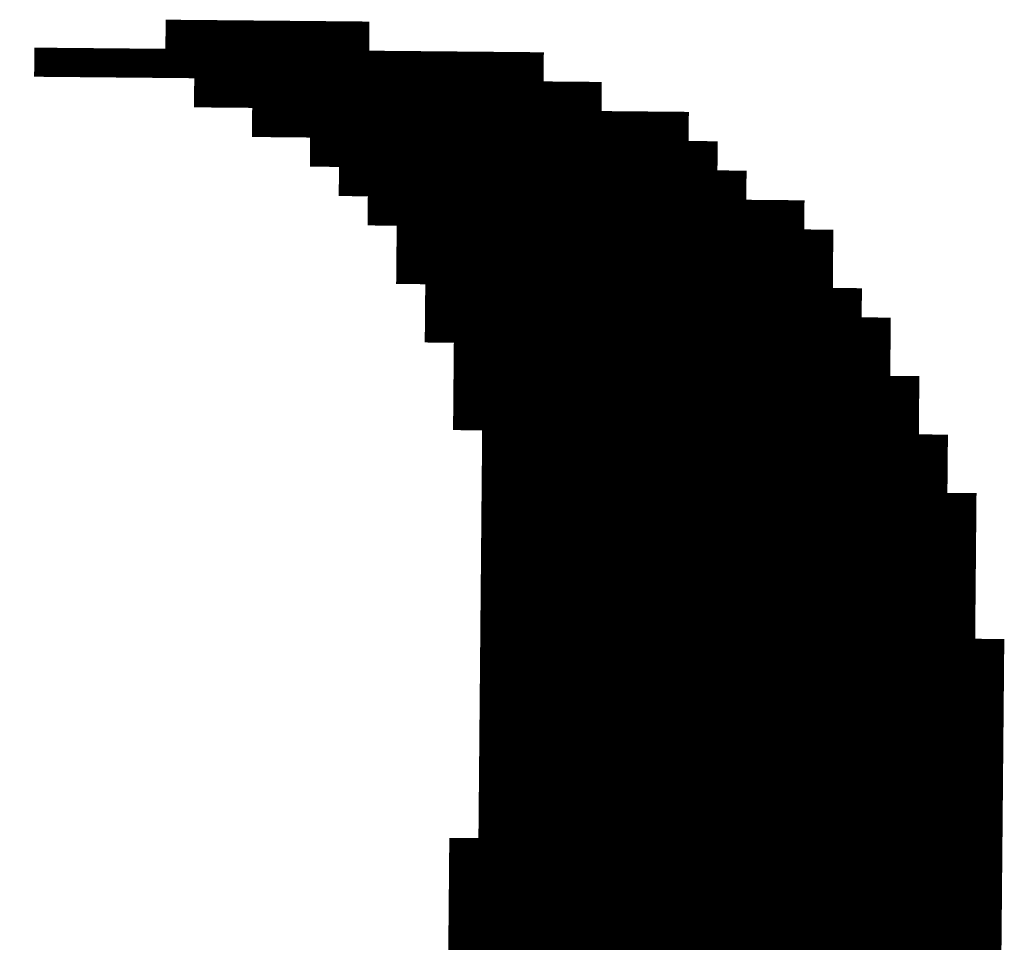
# Model space of a CAD drawing. Extents: x 63 to 129, y -4 to 99.
# Tile 59 of 69: x 80.33 to 81.189, y 11.961 to 12.766. Entities that reach past the tile are written whole.
import ezdxf

# ---------------------------------------------------------------- set-up
doc = ezdxf.new("R2010")
doc.units = 0
doc.layers.get('0').update_dxf_attribs({"linetype": 'CONTINUOUS'})
doc.layers.add('2D_LINE_29', color=112, linetype='CONTINUOUS')

# ---------------------------------------------------------------- blocks, each defined once
blk = doc.blocks.new('SMOOTH_0$0254')
at = {"const_width": 0.0127}
blk.add_lwpolyline([(-0.00635, 0, 1), (0.00635, 0, 1)], format="xyb", close=True, dxfattribs=at)
blk = doc.blocks.new('DRAWING_304')
at = {"layer": '2D_LINE_29', "const_width": 0.0254}
blk.add_lwpolyline([(0, 0), (-0.00023, 0.0254), (-0.00047, 0.0508)], dxfattribs=at)
at = {"layer": '2D_LINE_29'}
for p in [(-0.00023, 0.0254), (0, 0)]:
    blk.add_blockref('SMOOTH_0$0254', p, dxfattribs=at)
blk = doc.blocks.new('DRAWING_305')
at = {"layer": '2D_LINE_29', "const_width": 0.0254}
blk.add_lwpolyline([(0, 0), (-0.00023, 0.0254), (-0.00047, 0.0508), (-0.0007, 0.0762)], dxfattribs=at)
at = {"layer": '2D_LINE_29'}
for p in [(-0.00023, 0.0254), (0, 0)]:
    blk.add_blockref('SMOOTH_0$0254', p, dxfattribs=at)
blk = doc.blocks.new('DRAWING_306')
at = {"layer": '2D_LINE_29', "const_width": 0.0254}
blk.add_lwpolyline([(0, 0), (0.0254, 0.00023), (0.02517, 0.02563), (0.05056, 0.02587), (0.07596, 0.0261), (0.07573, 0.0515), (0.10113, 0.05173), (0.1009, 0.07713), (0.1263, 0.07736), (0.12606, 0.10276), (0.15146, 0.10299), (0.17686, 0.10323), (0.20226, 0.10346), (0.20203, 0.12886), (0.22743, 0.12909), (0.25282, 0.12932), (0.25259, 0.15472), (0.27799, 0.15496), (0.30339, 0.15519), (0.32879, 0.15542), (0.35419, 0.15566), (0.37959, 0.15589), (0.40498, 0.15612), (0.40475, 0.18152), (0.43015, 0.18175), (0.45555, 0.18199), (0.48095, 0.18222), (0.50635, 0.18245), (0.53175, 0.18269), (0.53151, 0.20808)], dxfattribs=at)
at = {"layer": '2D_LINE_29'}
for p in [(0.02517, 0.02563), (0.05056, 0.02587), (0, 0), (0.0254, 0.00023)]:
    blk.add_blockref('SMOOTH_0$0254', p, dxfattribs=at)
blk = doc.blocks.new('DRAWING_307')
at = {"layer": '2D_LINE_29', "const_width": 0.0254}
blk.add_lwpolyline([(0, 0), (0.0254, 0.00023), (0.02517, 0.02563), (0.05057, 0.02586), (0.05033, 0.05126), (0.07573, 0.0515), (0.0755, 0.0769), (0.1009, 0.07713), (0.1263, 0.07736), (0.12606, 0.10276), (0.15146, 0.10299), (0.15123, 0.12839), (0.17663, 0.12863), (0.17639, 0.15402), (0.20179, 0.15426), (0.22719, 0.15449), (0.25259, 0.15472), (0.25236, 0.18012), (0.27776, 0.18036), (0.30316, 0.18059), (0.30292, 0.20599), (0.32832, 0.20622), (0.35372, 0.20645), (0.37912, 0.20669), (0.40452, 0.20692), (0.42992, 0.20715), (0.45532, 0.20739), (0.45508, 0.23278), (0.48048, 0.23302), (0.50588, 0.23325), (0.53128, 0.23348), (0.53105, 0.25888), (0.53081, 0.28428)], dxfattribs=at)
at = {"layer": '2D_LINE_29'}
for p in [(0.0755, 0.0769), (0.1009, 0.07713), (0.05033, 0.05126), (0.07573, 0.0515), (0.02517, 0.02563), (0.05057, 0.02586), (0, 0), (0.0254, 0.00023)]:
    blk.add_blockref('SMOOTH_0$0254', p, dxfattribs=at)
blk = doc.blocks.new('DRAWING_308')
at = {"layer": '2D_LINE_29', "const_width": 0.0254}
blk.add_lwpolyline([(0, 0), (0.0254, 0.00023), (0.0508, 0.00047), (0.05056, 0.02587), (0.07596, 0.0261), (0.07573, 0.0515), (0.10113, 0.05173), (0.1009, 0.07713), (0.1263, 0.07736), (0.15169, 0.0776), (0.15146, 0.10299), (0.17686, 0.10323), (0.17663, 0.12863), (0.20203, 0.12886), (0.20179, 0.15426), (0.22719, 0.15449), (0.25259, 0.15472), (0.27799, 0.15496), (0.27776, 0.18036), (0.30316, 0.18059), (0.32856, 0.18082), (0.32832, 0.20622), (0.35372, 0.20645), (0.37912, 0.20669), (0.40452, 0.20692), (0.42992, 0.20715), (0.45532, 0.20739), (0.45508, 0.23279), (0.45485, 0.25818), (0.45462, 0.28358), (0.45438, 0.30898)], dxfattribs=at)
at = {"layer": '2D_LINE_29'}
for p in [(0, 0), (0.0254, 0.00023)]:
    blk.add_blockref('SMOOTH_0$0254', p, dxfattribs=at)
blk = doc.blocks.new('DRAWING_309')
at = {"layer": '2D_LINE_29', "const_width": 0.0254}
blk.add_lwpolyline([(0, 0), (0.0254, 0.00023), (0.02517, 0.02563), (0.05056, 0.02587), (0.07596, 0.0261), (0.07573, 0.0515), (0.10113, 0.05173), (0.1009, 0.07713), (0.1263, 0.07736), (0.12606, 0.10276), (0.15146, 0.10299), (0.17686, 0.10323), (0.17663, 0.12863), (0.20203, 0.12886), (0.20179, 0.15426), (0.22719, 0.15449), (0.22696, 0.17989), (0.25236, 0.18012), (0.27776, 0.18036), (0.30316, 0.18059), (0.30292, 0.20599), (0.32832, 0.20622), (0.35372, 0.20645), (0.35349, 0.23185), (0.37889, 0.23209), (0.40429, 0.23232), (0.42968, 0.23255), (0.45508, 0.23278), (0.48048, 0.23302), (0.48025, 0.25842), (0.50565, 0.25865), (0.50542, 0.28405), (0.53081, 0.28428), (0.53058, 0.30968), (0.55598, 0.30991), (0.58138, 0.31015), (0.58115, 0.33555), (0.60654, 0.33578), (0.63194, 0.33601), (0.63171, 0.36141), (0.65711, 0.36164), (0.7841, 0.36281)], dxfattribs=at)
at = {"layer": '2D_LINE_29'}
for p in [(0.02517, 0.02563), (0.05056, 0.02587), (0, 0), (0.0254, 0.00023)]:
    blk.add_blockref('SMOOTH_0$0254', p, dxfattribs=at)
blk = doc.blocks.new('DRAWING_310')
at = {"layer": '2D_LINE_29', "const_width": 0.0254}
blk.add_lwpolyline([(0, 0), (0.0254, 0.00023), (0.02517, 0.02563), (0.05057, 0.02586), (0.05033, 0.05126), (0.07573, 0.0515), (0.10113, 0.05173), (0.1009, 0.07713), (0.1263, 0.07736), (0.12606, 0.10276), (0.15146, 0.10299), (0.15123, 0.12839), (0.17663, 0.12863), (0.20203, 0.12886), (0.20179, 0.15426), (0.22719, 0.15449), (0.22696, 0.17989), (0.25236, 0.18012), (0.25213, 0.20552), (0.27752, 0.20575), (0.30292, 0.20599), (0.32832, 0.20622), (0.32809, 0.23162), (0.35349, 0.23185), (0.37889, 0.23209), (0.37865, 0.25748), (0.40405, 0.25772), (0.42945, 0.25795), (0.45485, 0.25818), (0.48025, 0.25842)], dxfattribs=at)
at = {"layer": '2D_LINE_29'}
for p in [(0.05033, 0.05126), (0.07573, 0.0515), (0.02517, 0.02563), (0.05057, 0.02586), (0, 0), (0.0254, 0.00023)]:
    blk.add_blockref('SMOOTH_0$0254', p, dxfattribs=at)
blk = doc.blocks.new('DRAWING_311')
at = {"layer": '2D_LINE_29', "const_width": 0.0254}
blk.add_lwpolyline([(0, 0), (0.0254, 0.00023), (0.02517, 0.02563), (0.05056, 0.02587), (0.05033, 0.05126), (0.07573, 0.0515), (0.10113, 0.05173), (0.1009, 0.07713), (0.1263, 0.07736), (0.12606, 0.10276), (0.15146, 0.10299), (0.15123, 0.12839), (0.17663, 0.12863), (0.20203, 0.12886), (0.20179, 0.15426), (0.22719, 0.15449), (0.22696, 0.17989), (0.25236, 0.18012), (0.25213, 0.20552), (0.27752, 0.20575), (0.30292, 0.20599), (0.32832, 0.20622), (0.32809, 0.23162), (0.35349, 0.23185), (0.37889, 0.23209), (0.40429, 0.23232), (0.42968, 0.23255), (0.45508, 0.23279)], dxfattribs=at)
at = {"layer": '2D_LINE_29'}
for p in [(0.05033, 0.05126), (0.07573, 0.0515), (0.02517, 0.02563), (0.05056, 0.02587), (0, 0), (0.0254, 0.00023)]:
    blk.add_blockref('SMOOTH_0$0254', p, dxfattribs=at)
blk = doc.blocks.new('DRAWING_312')
at = {"layer": '2D_LINE_29', "const_width": 0.0254}
blk.add_lwpolyline([(0, 0), (0.0254, 0.00023), (0.02517, 0.02563), (0.05056, 0.02586), (0.05033, 0.05126), (0.07573, 0.0515), (0.10113, 0.05173), (0.1009, 0.07713), (0.1263, 0.07736), (0.12606, 0.10276), (0.15146, 0.10299), (0.15123, 0.12839), (0.17663, 0.12863), (0.20203, 0.12886), (0.20179, 0.15426), (0.22719, 0.15449), (0.22696, 0.17989), (0.25236, 0.18012), (0.25212, 0.20552), (0.27752, 0.20575), (0.30292, 0.20599), (0.32832, 0.20622), (0.32809, 0.23162), (0.35349, 0.23185), (0.37889, 0.23209), (0.37865, 0.25748), (0.37842, 0.28288), (0.40382, 0.28312), (0.42922, 0.28335), (0.45462, 0.28358), (0.48002, 0.28382), (0.47978, 0.30921), (0.47955, 0.33461), (0.47932, 0.36001), (0.47908, 0.38541), (0.47885, 0.41081), (0.47862, 0.43621), (0.47838, 0.46161)], dxfattribs=at)
at = {"layer": '2D_LINE_29'}
for p in [(0.05033, 0.05126), (0.07573, 0.0515), (0.02517, 0.02563), (0.05056, 0.02586), (0, 0), (0.0254, 0.00023)]:
    blk.add_blockref('SMOOTH_0$0254', p, dxfattribs=at)
blk = doc.blocks.new('DRAWING_313')
at = {"layer": '2D_LINE_29', "const_width": 0.0254}
blk.add_lwpolyline([(0, 0), (0.0254, 0.00023), (0.02517, 0.02563), (0.05056, 0.02586), (0.05033, 0.05126), (0.07573, 0.0515), (0.10113, 0.05173), (0.1009, 0.07713), (0.1263, 0.07736), (0.12606, 0.10276), (0.15146, 0.10299), (0.15123, 0.12839), (0.17663, 0.12863), (0.20203, 0.12886), (0.20179, 0.15426), (0.22719, 0.15449), (0.22696, 0.17989), (0.25236, 0.18012), (0.25213, 0.20552), (0.27752, 0.20575), (0.30292, 0.20599), (0.32832, 0.20622), (0.32809, 0.23162), (0.35349, 0.23185), (0.37889, 0.23209), (0.40429, 0.23232), (0.42968, 0.23255)], dxfattribs=at)
at = {"layer": '2D_LINE_29'}
for p in [(0.05033, 0.05126), (0.07573, 0.0515), (0.02517, 0.02563), (0.05056, 0.02586), (0, 0), (0.0254, 0.00023)]:
    blk.add_blockref('SMOOTH_0$0254', p, dxfattribs=at)
blk = doc.blocks.new('DRAWING_314')
at = {"layer": '2D_LINE_29', "const_width": 0.0254}
blk.add_lwpolyline([(0, 0), (0.0254, 0.00023), (0.0508, 0.00047), (0.05056, 0.02587), (0.07596, 0.0261), (0.07573, 0.0515), (0.10113, 0.05173), (0.12653, 0.05196), (0.1263, 0.07736), (0.15169, 0.0776), (0.15146, 0.10299), (0.17686, 0.10323), (0.17663, 0.12863), (0.20203, 0.12886), (0.22743, 0.12909), (0.22719, 0.15449), (0.25259, 0.15472), (0.25236, 0.18012), (0.27776, 0.18036), (0.27752, 0.20575), (0.30292, 0.20599), (0.32832, 0.20622), (0.35372, 0.20645), (0.35349, 0.23185), (0.37889, 0.23209), (0.40429, 0.23232), (0.40405, 0.25772), (0.40382, 0.28312), (0.40359, 0.30852), (0.42899, 0.30875), (0.45438, 0.30898), (0.47978, 0.30921), (0.47955, 0.33461), (0.47932, 0.36001), (0.47908, 0.38541), (0.47885, 0.41081), (0.47862, 0.43621), (0.47839, 0.46161), (0.47815, 0.48701), (0.47792, 0.51241), (0.47769, 0.53781)], dxfattribs=at)
at = {"layer": '2D_LINE_29'}
for p in [(0, 0), (0.0254, 0.00023)]:
    blk.add_blockref('SMOOTH_0$0254', p, dxfattribs=at)
blk = doc.blocks.new('DRAWING_318')
at = {"layer": '2D_LINE_29', "const_width": 0.0254}
blk.add_lwpolyline([(0, 0), (0.0254, 0.00023), (0.0508, 0.00047), (0.05057, 0.02586), (0.07596, 0.0261), (0.07573, 0.0515), (0.10113, 0.05173), (0.12653, 0.05196), (0.1263, 0.07736), (0.15169, 0.07759), (0.15146, 0.10299), (0.17686, 0.10323), (0.17663, 0.12863), (0.20203, 0.12886), (0.22743, 0.12909), (0.22719, 0.15449), (0.25259, 0.15472), (0.25236, 0.18012), (0.27776, 0.18036), (0.27752, 0.20575), (0.30292, 0.20599), (0.32832, 0.20622), (0.35372, 0.20645), (0.35349, 0.23185), (0.37889, 0.23209), (0.40429, 0.23232), (0.42968, 0.23255)], dxfattribs=at)
at = {"layer": '2D_LINE_29'}
for p in [(0, 0), (0.0254, 0.00023)]:
    blk.add_blockref('SMOOTH_0$0254', p, dxfattribs=at)
blk = doc.blocks.new('DRAWING_319')
at = {"layer": '2D_LINE_29', "const_width": 0.0254}
blk.add_lwpolyline([(0, 0), (0.0254, 0.00023), (0.0508, 0.00047), (0.05056, 0.02586), (0.07596, 0.0261), (0.07573, 0.0515), (0.10113, 0.05173), (0.12653, 0.05196), (0.1263, 0.07736), (0.15169, 0.07759), (0.15146, 0.10299), (0.17686, 0.10323), (0.17663, 0.12863), (0.20203, 0.12886), (0.22743, 0.12909), (0.22719, 0.15449), (0.25259, 0.15472), (0.25236, 0.18012), (0.27776, 0.18036), (0.27752, 0.20575), (0.30292, 0.20599), (0.32832, 0.20622), (0.35372, 0.20645), (0.35349, 0.23185), (0.37889, 0.23209), (0.40429, 0.23232), (0.42968, 0.23255)], dxfattribs=at)
at = {"layer": '2D_LINE_29'}
for p in [(0, 0), (0.0254, 0.00023)]:
    blk.add_blockref('SMOOTH_0$0254', p, dxfattribs=at)
blk = doc.blocks.new('DRAWING_322')
at = {"layer": '2D_LINE_29', "const_width": 0.0254}
blk.add_lwpolyline([(0, 0), (0.0254, 0.00023), (0.0508, 0.00047), (0.05057, 0.02587), (0.07596, 0.0261), (0.07573, 0.0515), (0.10113, 0.05173), (0.12653, 0.05196), (0.1263, 0.07736), (0.15169, 0.07759), (0.15146, 0.10299), (0.17686, 0.10323), (0.17663, 0.12863), (0.20203, 0.12886), (0.22743, 0.12909), (0.22719, 0.15449), (0.25259, 0.15472), (0.25236, 0.18012), (0.27776, 0.18036), (0.27752, 0.20575), (0.30292, 0.20599), (0.32832, 0.20622), (0.35372, 0.20645), (0.35349, 0.23185), (0.37889, 0.23209), (0.40429, 0.23232), (0.42968, 0.23255)], dxfattribs=at)
at = {"layer": '2D_LINE_29'}
for p in [(0, 0), (0.0254, 0.00023)]:
    blk.add_blockref('SMOOTH_0$0254', p, dxfattribs=at)
blk = doc.blocks.new('DRAWING_324')
at = {"layer": '2D_LINE_29', "const_width": 0.0254}
blk.add_lwpolyline([(0, 0), (0.0254, 0.00023), (0.0508, 0.00047), (0.05056, 0.02586), (0.07596, 0.0261), (0.07573, 0.0515), (0.10113, 0.05173), (0.12653, 0.05196), (0.1263, 0.07736), (0.15169, 0.07759), (0.15146, 0.10299), (0.17686, 0.10323), (0.17663, 0.12863), (0.20203, 0.12886), (0.22743, 0.12909), (0.22719, 0.15449), (0.25259, 0.15472), (0.25236, 0.18012), (0.27776, 0.18036), (0.27752, 0.20575), (0.30292, 0.20599), (0.32832, 0.20622), (0.35372, 0.20645), (0.35349, 0.23185), (0.37889, 0.23209), (0.40429, 0.23232), (0.42968, 0.23255)], dxfattribs=at)
at = {"layer": '2D_LINE_29'}
for p in [(0, 0), (0.0254, 0.00023)]:
    blk.add_blockref('SMOOTH_0$0254', p, dxfattribs=at)
blk = doc.blocks.new('DRAWING_326')
at = {"layer": '2D_LINE_29', "const_width": 0.0254}
blk.add_lwpolyline([(0, 0), (0.0254, 0.00023), (0.0508, 0.00047), (0.05057, 0.02587), (0.07596, 0.0261), (0.07573, 0.0515), (0.10113, 0.05173), (0.12653, 0.05196), (0.1263, 0.07736), (0.15169, 0.0776), (0.15146, 0.10299), (0.17686, 0.10323), (0.17663, 0.12863), (0.20203, 0.12886), (0.22743, 0.12909), (0.22719, 0.15449), (0.25259, 0.15472), (0.25236, 0.18012), (0.27776, 0.18036), (0.27752, 0.20575), (0.30292, 0.20599), (0.32832, 0.20622), (0.35372, 0.20645), (0.35349, 0.23185), (0.37889, 0.23209), (0.40429, 0.23232), (0.42968, 0.23255)], dxfattribs=at)
at = {"layer": '2D_LINE_29'}
for p in [(0, 0), (0.0254, 0.00023)]:
    blk.add_blockref('SMOOTH_0$0254', p, dxfattribs=at)
blk = doc.blocks.new('DRAWING_329')
at = {"layer": '2D_LINE_29', "const_width": 0.0254}
blk.add_lwpolyline([(0, 0), (0.0254, 0.00023), (0.0508, 0.00047), (0.05056, 0.02586), (0.07596, 0.0261), (0.07573, 0.0515), (0.10113, 0.05173), (0.12653, 0.05196), (0.1263, 0.07736), (0.15169, 0.07759), (0.15146, 0.10299), (0.17686, 0.10323), (0.17663, 0.12863), (0.20203, 0.12886), (0.22743, 0.12909), (0.22719, 0.15449), (0.25259, 0.15472), (0.25236, 0.18012), (0.27776, 0.18036), (0.27752, 0.20575), (0.30292, 0.20599), (0.32832, 0.20622), (0.35372, 0.20645), (0.35349, 0.23185), (0.37889, 0.23209), (0.40429, 0.23232), (0.42968, 0.23255)], dxfattribs=at)
at = {"layer": '2D_LINE_29'}
for p in [(0, 0), (0.0254, 0.00023)]:
    blk.add_blockref('SMOOTH_0$0254', p, dxfattribs=at)
blk = doc.blocks.new('DRAWING_331')
at = {"layer": '2D_LINE_29', "const_width": 0.0254}
blk.add_lwpolyline([(0, 0), (0.0254, 0.00023), (0.0508, 0.00047), (0.05057, 0.02586), (0.07596, 0.0261), (0.07573, 0.0515), (0.10113, 0.05173), (0.12653, 0.05196), (0.1263, 0.07736), (0.15169, 0.07759), (0.15146, 0.10299), (0.17686, 0.10323), (0.17663, 0.12863), (0.20203, 0.12886), (0.22743, 0.12909), (0.22719, 0.15449), (0.25259, 0.15472), (0.25236, 0.18012), (0.27776, 0.18036), (0.27752, 0.20575), (0.30292, 0.20599), (0.32832, 0.20622), (0.35372, 0.20645), (0.35349, 0.23185), (0.37889, 0.23209), (0.40429, 0.23232), (0.42968, 0.23255)], dxfattribs=at)
at = {"layer": '2D_LINE_29'}
for p in [(0, 0), (0.0254, 0.00023)]:
    blk.add_blockref('SMOOTH_0$0254', p, dxfattribs=at)
blk = doc.blocks.new('DRAWING_333')
at = {"layer": '2D_LINE_29', "const_width": 0.0254}
blk.add_lwpolyline([(0, 0), (0.0254, 0.00023), (0.0508, 0.00047), (0.05056, 0.02587), (0.07596, 0.0261), (0.07573, 0.0515), (0.10113, 0.05173), (0.12653, 0.05196), (0.1263, 0.07736), (0.15169, 0.0776), (0.15146, 0.10299), (0.17686, 0.10323), (0.17663, 0.12863), (0.20203, 0.12886), (0.22743, 0.12909), (0.22719, 0.15449), (0.25259, 0.15472), (0.25236, 0.18012), (0.27776, 0.18036), (0.27752, 0.20575), (0.30292, 0.20599), (0.32832, 0.20622), (0.35372, 0.20645), (0.35349, 0.23185), (0.37889, 0.23209), (0.40429, 0.23232), (0.42968, 0.23255)], dxfattribs=at)
at = {"layer": '2D_LINE_29'}
for p in [(0, 0), (0.0254, 0.00023)]:
    blk.add_blockref('SMOOTH_0$0254', p, dxfattribs=at)
blk = doc.blocks.new('DRAWING_334')
at = {"layer": '2D_LINE_29', "const_width": 0.0254}
blk.add_lwpolyline([(0, 0), (0.0254, 0.00023), (0.0508, 0.00047), (0.05056, 0.02586), (0.07596, 0.0261), (0.07573, 0.0515), (0.10113, 0.05173), (0.12653, 0.05196), (0.1263, 0.07736), (0.15169, 0.07759), (0.15146, 0.10299), (0.17686, 0.10323), (0.17663, 0.12863), (0.20203, 0.12886), (0.22742, 0.12909), (0.22719, 0.15449), (0.25259, 0.15472), (0.25236, 0.18012), (0.27776, 0.18036), (0.27752, 0.20575), (0.30292, 0.20599), (0.32832, 0.20622), (0.35372, 0.20645), (0.35349, 0.23185), (0.37889, 0.23209), (0.40429, 0.23232), (0.42968, 0.23255)], dxfattribs=at)
at = {"layer": '2D_LINE_29'}
for p in [(0, 0), (0.0254, 0.00023)]:
    blk.add_blockref('SMOOTH_0$0254', p, dxfattribs=at)
blk = doc.blocks.new('DRAWING_338')
at = {"layer": '2D_LINE_29', "const_width": 0.0254}
blk.add_lwpolyline([(0, 0), (0.0254, 0.00023), (0.0508, 0.00047), (0.05056, 0.02587), (0.07596, 0.0261), (0.07573, 0.0515), (0.10113, 0.05173), (0.12653, 0.05196), (0.1263, 0.07736), (0.15169, 0.0776), (0.15146, 0.10299), (0.17686, 0.10323), (0.17663, 0.12863), (0.20203, 0.12886), (0.22743, 0.12909), (0.22719, 0.15449), (0.25259, 0.15472), (0.25236, 0.18012), (0.27776, 0.18036), (0.27752, 0.20575), (0.30292, 0.20599), (0.32832, 0.20622), (0.35372, 0.20645), (0.35349, 0.23185), (0.37889, 0.23209), (0.40429, 0.23232), (0.42968, 0.23255)], dxfattribs=at)
at = {"layer": '2D_LINE_29'}
for p in [(0, 0), (0.0254, 0.00023)]:
    blk.add_blockref('SMOOTH_0$0254', p, dxfattribs=at)
blk = doc.blocks.new('DRAWING_340')
at = {"layer": '2D_LINE_29', "const_width": 0.0254}
blk.add_lwpolyline([(0, 0), (0.0254, 0.00023), (0.0508, 0.00047), (0.05056, 0.02586), (0.07596, 0.0261), (0.07573, 0.0515), (0.10113, 0.05173), (0.12653, 0.05196), (0.1263, 0.07736), (0.15169, 0.07759), (0.15146, 0.10299), (0.17686, 0.10323), (0.17663, 0.12863), (0.20203, 0.12886), (0.22742, 0.12909), (0.22719, 0.15449), (0.25259, 0.15472), (0.25236, 0.18012), (0.27776, 0.18036), (0.27752, 0.20575), (0.30292, 0.20599), (0.32832, 0.20622), (0.35372, 0.20645), (0.35349, 0.23185), (0.37889, 0.23209), (0.40429, 0.23232), (0.42968, 0.23255)], dxfattribs=at)
at = {"layer": '2D_LINE_29'}
for p in [(0, 0), (0.0254, 0.00023)]:
    blk.add_blockref('SMOOTH_0$0254', p, dxfattribs=at)
blk = doc.blocks.new('DRAWING_341')
at = {"layer": '2D_LINE_29', "const_width": 0.0254}
blk.add_lwpolyline([(0, 0), (-0.0254, -0.00023), (-0.0508, -0.00047), (-0.0762, -0.0007), (-0.07596, -0.0261), (-0.10136, -0.02633), (-0.12676, -0.02656), (-0.15216, -0.0268), (-0.15193, -0.0522), (-0.17733, -0.05243), (-0.17709, -0.07783), (-0.20249, -0.07806), (-0.20226, -0.10346), (-0.22766, -0.10369), (-0.25306, -0.10393), (-0.25282, -0.12932), (-0.27822, -0.12956), (-0.27799, -0.15496), (-0.30339, -0.15519), (-0.30316, -0.18059), (-0.32855, -0.18082), (-0.35395, -0.18105), (-0.35372, -0.20645), (-0.37912, -0.20669), (-0.37889, -0.23209), (-0.40429, -0.23232), (-0.42968, -0.23255), (-0.42992, -0.20715), (-0.43015, -0.18175), (-0.43038, -0.15635), (-0.43062, -0.13096), (-0.43085, -0.10556), (-0.43108, -0.08016), (-0.43132, -0.05476), (-0.43155, -0.02936), (-0.43178, -0.00396), (-0.43201, 0.02144), (-0.43225, 0.04684), (-0.43248, 0.07224), (-0.43271, 0.09763), (-0.40731, 0.09787), (-0.38192, 0.0981), (-0.38215, 0.1235), (-0.35675, 0.12373), (-0.35698, 0.14913), (-0.33158, 0.14936), (-0.30619, 0.1496), (-0.30642, 0.175), (-0.28102, 0.17523), (-0.28125, 0.20063), (-0.25585, 0.20086), (-0.25609, 0.22626), (-0.23069, 0.22649), (-0.20529, 0.22673), (-0.20552, 0.25213), (-0.18012, 0.25236), (-0.18036, 0.27776), (-0.15496, 0.27799), (-0.15519, 0.30339), (-0.12979, 0.30362), (-0.10439, 0.30386), (-0.07899, 0.30409), (-0.07923, 0.32949), (-0.05383, 0.32972), (-0.02843, 0.32995), (-0.00303, 0.33019), (0.02237, 0.33042)], dxfattribs=at)
at = {"layer": '2D_LINE_29'}
for p in [(-0.0254, -0.00023), (0, 0)]:
    blk.add_blockref('SMOOTH_0$0254', p, dxfattribs=at)
blk = doc.blocks.new('DRAWING_345')
at = {"layer": '2D_LINE_29', "const_width": 0.0254}
blk.add_lwpolyline([(0, 0), (0.0254, 0.00023), (0.02517, 0.02563), (0.05056, 0.02586), (0.05033, 0.05126), (0.07573, 0.0515), (0.10113, 0.05173), (0.1009, 0.07713), (0.1263, 0.07736), (0.12606, 0.10276), (0.15146, 0.10299), (0.15123, 0.12839), (0.17663, 0.12863), (0.20203, 0.12886), (0.20179, 0.15426), (0.22719, 0.15449), (0.22696, 0.17989), (0.25236, 0.18012), (0.25213, 0.20552), (0.27752, 0.20575), (0.30292, 0.20599), (0.32832, 0.20622), (0.32809, 0.23162), (0.35349, 0.23185), (0.37889, 0.23209), (0.40429, 0.23232)], dxfattribs=at)
at = {"layer": '2D_LINE_29'}
for p in [(0.05033, 0.05126), (0.07573, 0.0515), (0.02517, 0.02563), (0.05056, 0.02586), (0, 0), (0.0254, 0.00023)]:
    blk.add_blockref('SMOOTH_0$0254', p, dxfattribs=at)
blk = doc.blocks.new('DRAWING_347')
at = {"layer": '2D_LINE_29', "const_width": 0.0254}
blk.add_lwpolyline([(0, 0), (0.0254, 0.00023), (0.02517, 0.02563), (0.05056, 0.02587), (0.05033, 0.05126), (0.07573, 0.0515), (0.10113, 0.05173), (0.1009, 0.07713), (0.1263, 0.07736), (0.12606, 0.10276), (0.15146, 0.10299), (0.15123, 0.12839), (0.17663, 0.12863), (0.20203, 0.12886), (0.20179, 0.15426), (0.22719, 0.15449), (0.22696, 0.17989), (0.25236, 0.18012), (0.25212, 0.20552), (0.27752, 0.20575), (0.30292, 0.20599), (0.32832, 0.20622), (0.32809, 0.23162), (0.35349, 0.23185), (0.37889, 0.23209), (0.40429, 0.23232)], dxfattribs=at)
at = {"layer": '2D_LINE_29'}
for p in [(0.05033, 0.05126), (0.07573, 0.0515), (0.02517, 0.02563), (0.05056, 0.02587), (0, 0), (0.0254, 0.00023)]:
    blk.add_blockref('SMOOTH_0$0254', p, dxfattribs=at)
blk = doc.blocks.new('DRAWING_349')
at = {"layer": '2D_LINE_29', "const_width": 0.0254}
blk.add_lwpolyline([(0, 0), (0.0254, 0.00023), (0.02517, 0.02563), (0.05056, 0.02587), (0.05033, 0.05126), (0.07573, 0.0515), (0.10113, 0.05173), (0.1009, 0.07713), (0.1263, 0.07736), (0.12606, 0.10276), (0.15146, 0.10299), (0.15123, 0.12839), (0.17663, 0.12863), (0.20203, 0.12886), (0.20179, 0.15426), (0.22719, 0.15449), (0.22696, 0.17989), (0.25236, 0.18012), (0.25212, 0.20552), (0.27752, 0.20576), (0.30292, 0.20599), (0.32832, 0.20622), (0.32809, 0.23162), (0.35349, 0.23185), (0.37889, 0.23209), (0.40429, 0.23232), (0.42968, 0.23255)], dxfattribs=at)
at = {"layer": '2D_LINE_29'}
for p in [(0.05033, 0.05126), (0.07573, 0.0515), (0.02517, 0.02563), (0.05056, 0.02587), (0, 0), (0.0254, 0.00023)]:
    blk.add_blockref('SMOOTH_0$0254', p, dxfattribs=at)
blk = doc.blocks.new('DRAWING_350')
at = {"layer": '2D_LINE_29', "const_width": 0.0254}
blk.add_lwpolyline([(0, 0), (-0.0254, -0.00023), (-0.0508, -0.00047), (-0.0762, -0.0007), (-0.1016, -0.00093), (-0.10136, -0.02633), (-0.12676, -0.02656), (-0.15216, -0.0268), (-0.17756, -0.02703), (-0.17733, -0.05243), (-0.20273, -0.05266), (-0.20249, -0.07806), (-0.22789, -0.07829), (-0.22766, -0.10369), (-0.25306, -0.10393), (-0.27846, -0.10416), (-0.27822, -0.12956), (-0.30362, -0.12979), (-0.30339, -0.15519), (-0.32879, -0.15542), (-0.32856, -0.18082), (-0.35395, -0.18105), (-0.37935, -0.18129), (-0.37912, -0.20669), (-0.40452, -0.20692), (-0.40475, -0.18152), (-0.37935, -0.18129), (-0.37959, -0.15589), (-0.35419, -0.15566), (-0.32879, -0.15542), (-0.32902, -0.13002), (-0.30362, -0.12979), (-0.30386, -0.10439), (-0.27846, -0.10416), (-0.27869, -0.07876), (-0.25329, -0.07853), (-0.22789, -0.07829), (-0.22812, -0.05289), (-0.20273, -0.05266), (-0.20296, -0.02726), (-0.17756, -0.02703), (-0.17779, -0.00163), (-0.15239, -0.0014), (-0.12699, -0.00116), (-0.1016, -0.00093), (-0.10183, 0.02447), (-0.07643, 0.0247), (-0.05103, 0.02493), (-0.02563, 0.02517), (-0.00023, 0.0254)], dxfattribs=at)
at = {"layer": '2D_LINE_29'}
for p in [(-0.0254, -0.00023), (0, 0)]:
    blk.add_blockref('SMOOTH_0$0254', p, dxfattribs=at)
blk = doc.blocks.new('DRAWING_368')
at = {"layer": '2D_LINE_29', "const_width": 0.0254}
blk.add_lwpolyline([(0, 0), (-0.0254, -0.00023), (-0.0508, -0.00047), (-0.05103, 0.02493), (-0.07643, 0.0247), (-0.10183, 0.02447), (-0.12723, 0.02423), (-0.15263, 0.024), (-0.17803, 0.02377), (-0.17779, -0.00163), (-0.20319, -0.00186), (-0.22859, -0.0021), (-0.25399, -0.00233), (-0.25376, -0.02773), (-0.27916, -0.02796), (-0.27892, -0.05336), (-0.30432, -0.05359), (-0.30409, -0.07899), (-0.32949, -0.07923), (-0.35489, -0.07946), (-0.35465, -0.10486), (-0.38005, -0.10509), (-0.37982, -0.13049), (-0.40522, -0.13072), (-0.40498, -0.15612), (-0.43038, -0.15635), (-0.45578, -0.15659), (-0.45602, -0.13119), (-0.45625, -0.10579), (-0.45648, -0.08039), (-0.48188, -0.08062), (-0.48211, -0.05523), (-0.48235, -0.02983), (-0.48258, -0.00443), (-0.48281, 0.02097), (-0.48305, 0.04637), (-0.50844, 0.04614), (-0.50868, 0.07154), (-0.50891, 0.09694), (-0.50914, 0.12233), (-0.50938, 0.14773), (-0.50961, 0.17313), (-0.50984, 0.19853), (-0.51008, 0.22393), (-0.51031, 0.24933), (-0.51054, 0.27473), (-0.51077, 0.30013), (-0.51101, 0.32553), (-0.51124, 0.35092), (-0.51147, 0.37632), (-0.51171, 0.40172), (-0.51194, 0.42712), (-0.51217, 0.45252), (-0.51241, 0.47792), (-0.51264, 0.50332), (-0.51287, 0.52872), (-0.5131, 0.55412), (-0.51334, 0.57951), (-0.51357, 0.60491), (-0.5138, 0.63031), (-0.48841, 0.63055), (-0.48864, 0.65594), (-0.48887, 0.68134), (-0.46347, 0.68158), (-0.46371, 0.70698), (-0.46394, 0.73237), (-0.43854, 0.73261), (-0.41314, 0.73284), (-0.41337, 0.75824), (-0.38797, 0.75847), (-0.38821, 0.78387), (-0.36281, 0.7841), (-0.36304, 0.8095), (-0.33764, 0.80974), (-0.31224, 0.80997), (-0.31248, 0.83537), (-0.28708, 0.8356), (-0.28731, 0.861), (-0.26191, 0.86123), (-0.26214, 0.88663), (-0.23675, 0.88687), (-0.21135, 0.8871), (-0.18595, 0.88733), (-0.18618, 0.91273), (-0.16078, 0.91296), (-0.13538, 0.9132), (-0.13562, 0.9386), (-0.11022, 0.93883), (-0.08482, 0.93906), (-0.05942, 0.93929), (-0.03402, 0.93953), (-0.00862, 0.93976), (0.01678, 0.93999), (0.01654, 0.96539), (0.04194, 0.96563), (0.04171, 0.99102), (0.04148, 1.01642), (0.04124, 1.04182)], dxfattribs=at)
at = {"layer": '2D_LINE_29'}
for p in [(-0.0254, -0.00023), (0, 0)]:
    blk.add_blockref('SMOOTH_0$0254', p, dxfattribs=at)
blk = doc.blocks.new('DRAWING_395')
at = {"layer": '2D_LINE_29', "const_width": 0.0254}
blk.add_lwpolyline([(-0.69253, 0.73028), (-0.69276, 0.75568), (-0.69299, 0.78108), (-0.69323, 0.80647), (-0.69346, 0.83187), (-0.69369, 0.85727), (-0.69393, 0.88267), (-0.69416, 0.90807), (-0.69439, 0.93347), (-0.69463, 0.95887), (-0.69486, 0.98427), (-0.69509, 1.00967), (-0.69533, 1.03506), (-0.69556, 1.06046), (-0.69579, 1.08586), (-0.69602, 1.11126), (-0.69626, 1.13666), (-0.69649, 1.16206), (-0.69672, 1.18746), (-0.69696, 1.21286), (-0.69719, 1.23826), (-0.69742, 1.26366), (-0.69766, 1.28905), (-0.67226, 1.28929), (-0.67249, 1.31469), (-0.64709, 1.31492), (-0.64732, 1.34032), (-0.64756, 1.36572), (-0.62216, 1.36595), (-0.62239, 1.39135), (-0.57159, 1.39181), (-0.57183, 1.41721), (-0.54643, 1.41745), (-0.54666, 1.44285), (-0.52126, 1.44308), (-0.52149, 1.46848), (-0.4453, 1.46918), (-0.44553, 1.49458), (-0.39473, 1.49504), (-0.39497, 1.52044), (-0.24257, 1.52184), (-0.2428, 1.54724), (-0.09041, 1.54864), (-0.09018, 1.52324)], dxfattribs=at)
blk = doc.blocks.new('DRAWING_438')
at = {"layer": '2D_LINE_29', "const_width": 0.0254}
blk.add_lwpolyline([(-1.1052, 1.41232), (-1.10544, 1.43772), (-1.10567, 1.46312), (-1.1059, 1.48852), (-1.10614, 1.51392), (-1.10637, 1.53931), (-1.1066, 1.56471), (-1.10683, 1.59011), (-1.10707, 1.61551), (-1.1073, 1.64091), (-1.10753, 1.66631), (-1.10777, 1.69171), (-1.108, 1.71711), (-1.10823, 1.74251), (-1.10847, 1.76791), (-1.1087, 1.7933), (-1.10893, 1.8187), (-1.10916, 1.8441), (-1.1094, 1.8695), (-1.10963, 1.8949), (-1.10986, 1.9203), (-1.1101, 1.9457), (-1.11033, 1.9711), (-1.11056, 1.9965), (-1.1108, 2.02189), (-1.11103, 2.04729), (-1.11126, 2.07269), (-1.11149, 2.09809), (-1.11173, 2.12349), (-1.11196, 2.14889), (-1.11219, 2.17429)], dxfattribs=at)
blk = doc.blocks.new('DRAWING_441')
at = {"layer": '2D_LINE_29', "const_width": 0.0254}
blk.add_lwpolyline([(-1.15623, 1.43725), (-1.15647, 1.46265), (-1.1567, 1.48805), (-1.15693, 1.51345), (-1.15717, 1.53885), (-1.1574, 1.56425), (-1.15763, 1.58965), (-1.15787, 1.61505), (-1.1581, 1.64044), (-1.15833, 1.66584), (-1.15856, 1.69124), (-1.1588, 1.71664), (-1.15903, 1.74204), (-1.15926, 1.76744), (-1.1595, 1.79284), (-1.15973, 1.81824), (-1.15996, 1.84364), (-1.1602, 1.86903), (-1.16043, 1.89443), (-1.16066, 1.91983), (-1.16089, 1.94523), (-1.16113, 1.97063), (-1.16136, 1.99603), (-1.16159, 2.02143), (-1.16183, 2.04683), (-1.16206, 2.07223), (-1.16229, 2.09763), (-1.16253, 2.12302), (-1.16276, 2.14842), (-1.16299, 2.17382)], dxfattribs=at)
blk = doc.blocks.new('DRAWING_444')
at = {"layer": '2D_LINE_29', "const_width": 0.0254}
blk.add_lwpolyline([(-0.06175, 1.19328), (-0.06198, 1.21868), (-0.06222, 1.24408), (-0.06245, 1.26948), (-0.06268, 1.29488), (-0.06291, 1.32028), (-0.06315, 1.34568), (-0.06338, 1.37108), (-0.06361, 1.39648), (-0.06385, 1.42187), (-0.06408, 1.44727), (-0.06431, 1.47267), (-0.06455, 1.49807), (-0.06478, 1.52347), (-0.06501, 1.54887), (-0.06525, 1.57427), (-0.06548, 1.59967), (-0.06571, 1.62507), (-0.06594, 1.65046), (-0.06618, 1.67586), (-0.04078, 1.6761), (-0.01538, 1.67633), (-0.01561, 1.70173), (-0.01585, 1.72713), (-0.01608, 1.75253), (-0.01631, 1.77793), (-0.01654, 1.80332), (-0.01678, 1.82872), (-0.01701, 1.85412), (-0.01724, 1.87952), (-0.01748, 1.90492), (-0.01771, 1.93032), (-0.01794, 1.95572), (-0.01818, 1.98112)], dxfattribs=at)
blk = doc.blocks.new('DRAWING_445')
at = {"layer": '2D_LINE_29', "const_width": 0.0254}
blk.add_lwpolyline([(-1.02971, 1.48922), (-1.02994, 1.51462), (-1.03017, 1.54001), (-1.0304, 1.56541), (-1.03064, 1.59081), (-1.03087, 1.61621), (-1.0311, 1.64161), (-1.03134, 1.66701), (-1.03157, 1.69241), (-1.0318, 1.71781), (-1.03204, 1.74321), (-1.03227, 1.7686), (-1.0325, 1.794), (-1.03273, 1.8194), (-1.03297, 1.8448), (-1.0332, 1.8702), (-1.03343, 1.8956), (-1.03367, 1.921), (-1.0339, 1.9464), (-1.03413, 1.9718), (-1.03437, 1.99719), (-1.0346, 2.02259), (-1.03483, 2.04799), (-1.03506, 2.07339), (-1.0353, 2.09879), (-1.03553, 2.12419), (-1.03576, 2.14959), (-1.036, 2.17499), (-1.03623, 2.20039), (-1.03646, 2.22579), (-1.0367, 2.25118), (-1.03693, 2.27658)], dxfattribs=at)
blk = doc.blocks.new('DRAWING_451')
at = {"layer": '2D_LINE_29', "const_width": 0.0254}
blk.add_lwpolyline([(-1.34964, 0.36863), (-1.34987, 0.39403), (-1.3501, 0.41943), (-1.35034, 0.44483), (-1.35057, 0.47023), (-1.37597, 0.47), (-1.40137, 0.46976), (-1.42677, 0.46953), (-1.45217, 0.4693), (-1.45193, 0.4439), (-1.47733, 0.44367), (-1.50273, 0.44343), (-1.52813, 0.4432), (-1.5279, 0.4178), (-1.5533, 0.41757), (-1.55306, 0.39217), (-1.57846, 0.39194), (-1.57823, 0.36654)], dxfattribs=at)
blk = doc.blocks.new('DRAWING_481')
at = {"layer": '2D_LINE_29', "const_width": 0.0254}
blk.add_lwpolyline([(-2.04776, 1.70849), (-2.04799, 1.73388), (-2.04823, 1.75928), (-2.04846, 1.78468), (-2.04869, 1.81008), (-2.04892, 1.83548), (-2.04916, 1.86088), (-2.04939, 1.88628), (-2.04962, 1.91168), (-2.04986, 1.93708), (-2.05009, 1.96248), (-2.05032, 1.98787), (-2.05056, 2.01327), (-2.05079, 2.03867), (-2.05102, 2.06407), (-2.05126, 2.08947), (-2.05149, 2.11487), (-2.05172, 2.14027), (-2.05195, 2.16567), (-2.05219, 2.19107), (-2.05242, 2.21646), (-2.05265, 2.24186), (-2.05289, 2.26726), (-2.05312, 2.29266), (-2.05335, 2.31806), (-2.05359, 2.34346), (-2.05382, 2.36886)], dxfattribs=at)
blk = doc.blocks.new('DRAWING_539')
at = {"layer": '2D_LINE_29', "const_width": 0.0254}
blk.add_lwpolyline([(-0.50658, 2.61166), (-0.50681, 2.63706), (-0.50705, 2.66246), (-0.50728, 2.68786), (-0.50751, 2.71326), (-0.50775, 2.73866), (-0.50798, 2.76406), (-0.50821, 2.78946), (-0.50844, 2.81485), (-0.50868, 2.84025), (-0.50891, 2.86565), (-0.50914, 2.89105), (-0.50938, 2.91645), (-0.50961, 2.94185), (-0.50984, 2.96725), (-0.51008, 2.99265), (-0.51031, 3.01805), (-0.51054, 3.04344), (-0.51078, 3.06884), (-0.51101, 3.09424), (-0.51124, 3.11964), (-0.51147, 3.14504), (-0.51171, 3.17044), (-0.51194, 3.19584), (-0.51217, 3.22124), (-0.51241, 3.24664), (-0.51264, 3.27203), (-0.51287, 3.29743), (-0.51311, 3.32283), (-0.51334, 3.34823)], dxfattribs=at)

msp = doc.modelspace()

# ---------------------------------------------------------------- block references
at = {"xscale": -1}
for name, p in [('DRAWING_395', (80.37975, 11.20427)), ('DRAWING_306', (81.02708, 12.54459)), ('DRAWING_304', (80.5205, 12.70164)), ('DRAWING_307', (81.07717, 12.46792)), ('DRAWING_305', (80.57106, 12.67577)), ('DRAWING_368', (80.6384, 11.70992)), ('DRAWING_309', (81.12704, 12.36586)), ('DRAWING_445', (79.71239, 10.44836)), ('DRAWING_444', (80.70574, 10.74406)), ('DRAWING_308', (81.10211, 12.41689)), ('DRAWING_312', (81.15151, 12.26403)), ('DRAWING_314', (81.17621, 12.1876)), ('DRAWING_438', (79.68769, 10.52479)), ('DRAWING_441', (79.68746, 10.49939)), ('DRAWING_539', (80.36251, 9.32475)), ('DRAWING_481', (78.92293, 10.22699)), ('DRAWING_310', (81.15197, 12.31483)), ('DRAWING_311', (81.15174, 12.28943)), ('DRAWING_313', (81.15127, 12.23863)), ('DRAWING_341', (80.74373, 12.11537)), ('DRAWING_318', (81.17597, 12.1622)), ('DRAWING_319', (81.17574, 12.1368)), ('DRAWING_322', (81.17551, 12.11141)), ('DRAWING_324', (81.17527, 12.08601)), ('DRAWING_326', (81.17504, 12.06061)), ('DRAWING_329', (81.17481, 12.03521)), ('DRAWING_331', (81.17458, 12.00981)), ('DRAWING_333', (81.17434, 11.98441)), ('DRAWING_334', (81.17411, 11.95901)), ('DRAWING_338', (81.17388, 11.93361)), ('DRAWING_340', (81.17364, 11.90821)), ('DRAWING_345', (81.14778, 11.85765)), ('DRAWING_347', (81.14755, 11.83225)), ('DRAWING_451', (79.36706, 11.56917)), ('DRAWING_349', (81.14708, 11.78145)), ('DRAWING_350', (80.71693, 11.96321))]:
    msp.add_blockref(name, p, dxfattribs=at)

doc.saveas('drawing.dxf')
